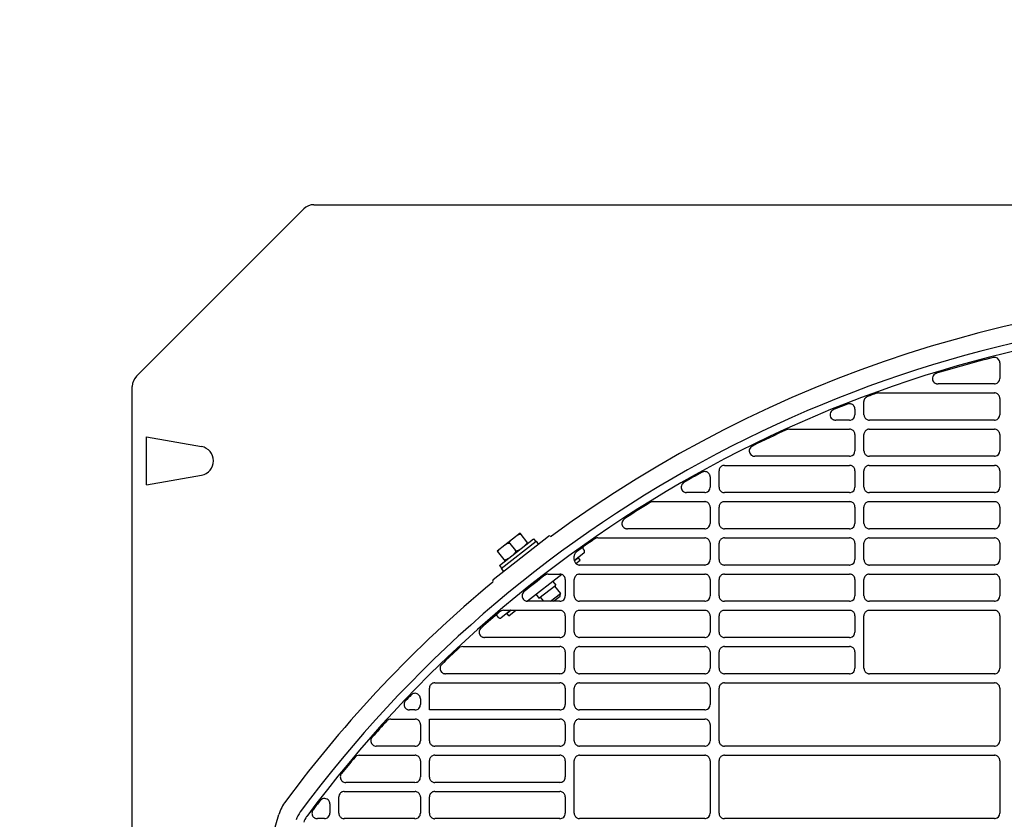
# Model space of a CAD drawing. Header units: millimetres. Extents: x -165365 to -33565, y 7406 to 103342.
# Tile 214 of 256: x -81829 to -81557, y 25581 to 25802. Entities that reach past the tile are written whole.
import ezdxf

# ---------------------------------------------------------------- set-up
doc = ezdxf.new("R2010")
doc.units = ezdxf.units.MM
doc.header["$MEASUREMENT"] = 0
doc.linetypes.add('ACAD_ISO03W100', pattern=[150, 60, -90])
doc.layers.add('DETAIL', color=5, linetype='Continuous')
doc.layers.add('ELEK CIENKIE', color=80, linetype='Continuous')

# ---------------------------------------------------------------- blocks, each defined once
blk = doc.blocks.new('A$C67C8A0BA')
at = {"layer": 'DETAIL', "color": 3, "linetype": 'Continuous'}
for p, q in [((47.33, 740.23), (1.17, 694.07)), ((50.16, 741.4), (612.6, 741.4)), ((239.56, 697.78), (239.56, 693.44)), ((0, 50.16), (0, 691.24)), ((238.07, 691.95), (222.51, 691.95)), ((206.02, 689.45), (238.08, 689.45)), ((239.56, 687.95), (239.56, 683.44)), ((202.04, 683.44), (202.04, 687.05)), ((199.57, 684.97), (199.57, 683.44)), ((198.07, 681.95), (194.24, 681.95)), ((238.07, 681.95), (203.54, 681.95)), ((3.97, 664.09), (3.97, 677.31)), ((3.97, 677.31), (19.12, 674.64)), ((181.44, 679.45), (198.08, 679.45)), ((199.57, 677.95), (199.57, 673.44)), ((202.04, 673.44), (202.04, 677.96)), ((203.53, 679.45), (238.08, 679.45)), ((239.56, 677.95), (239.56, 673.44)), ((198.07, 671.95), (171.89, 671.95)), ((238.07, 671.95), (203.54, 671.95)), ((163.53, 669.45), (198.08, 669.45)), ((203.53, 669.45), (238.08, 669.45)), ((3.97, 664.09), (19.12, 666.76)), ((159.57, 666.25), (159.57, 663.44)), ((162.04, 663.44), (162.04, 667.96)), ((199.57, 667.95), (199.57, 663.44)), ((202.04, 663.44), (202.04, 667.96)), ((239.56, 667.95), (239.56, 663.44)), ((158.07, 661.95), (153.08, 661.95)), ((198.07, 661.95), (163.54, 661.95)), ((238.07, 661.95), (203.54, 661.95)), ((143.84, 659.45), (158.08, 659.45)), ((163.53, 659.45), (198.08, 659.45)), ((203.53, 659.45), (238.07, 659.45)), ((159.57, 657.95), (159.57, 653.44)), ((162.04, 653.44), (162.04, 657.96)), ((199.57, 657.95), (199.57, 653.44)), ((202.04, 653.44), (202.04, 657.96)), ((239.56, 657.95), (239.56, 653.44)), ((99.67, 637.97), (114.97, 649.92)), ((107.08, 650.74), (100.78, 645.82)), ((109.24, 647.99), (107.08, 650.74)), ((158.07, 651.95), (136.72, 651.95)), ((198.07, 651.95), (163.54, 651.95)), ((238.07, 651.95), (203.54, 651.95)), ((101.36, 641.83), (110.81, 649.22)), ((101.89, 640.98), (111.51, 648.49)), ((104.24, 647.89), (105.78, 645.92)), ((110.81, 649.22), (111.43, 648.43)), ((111.51, 648.49), (112.12, 647.7)), ((128.55, 649.45), (158.08, 649.45)), ((159.57, 647.95), (159.57, 643.45)), ((162.04, 643.44), (162.04, 647.96)), ((163.53, 649.45), (198.08, 649.45)), ((199.57, 647.95), (199.57, 643.45)), ((202.04, 643.44), (202.04, 647.96)), ((203.53, 649.45), (238.07, 649.45)), ((239.56, 647.95), (239.56, 643.45)), ((100.78, 645.82), (102.93, 643.06)), ((122.04, 643.44), (122.04, 644.41)), ((124.72, 645.23), (122.07, 643.16)), ((124.51, 646.31), (124.8, 645.93)), ((101.36, 641.83), (101.97, 641.04)), ((123.18, 643.94), (122.09, 643.09)), ((122.48, 642.38), (123.67, 643.31)), ((123.67, 643.31), (123.18, 643.94)), ((158.07, 641.95), (123.54, 641.95)), ((198.07, 641.95), (163.54, 641.95)), ((238.07, 641.95), (203.54, 641.95)), ((101.89, 640.98), (102.51, 640.19)), ((118.6, 639.35), (109.14, 631.96)), ((114.87, 639.45), (118.08, 639.45)), ((123.53, 639.44), (158.08, 639.44)), ((163.53, 639.44), (198.08, 639.44)), ((203.53, 639.44), (238.07, 639.44)), ((112.3, 632.78), (116.95, 636.41)), ((116.15, 637.43), (116.95, 636.41)), ((119.57, 637.95), (119.57, 633.44)), ((122.04, 633.44), (122.04, 637.95)), ((159.57, 637.95), (159.57, 633.44)), ((162.04, 633.44), (162.04, 637.95)), ((199.57, 637.95), (199.57, 633.44)), ((202.04, 633.44), (202.04, 637.95)), ((239.56, 637.95), (239.56, 633.44)), ((111.5, 633.8), (112.3, 632.78)), ((115.51, 631.95), (118.21, 634.06)), ((116.59, 636.13), (118.21, 634.06)), ((118.13, 633.36), (118.21, 634.06)), ((118.07, 631.95), (109.15, 631.95)), ((112.65, 633.05), (113.52, 631.95)), ((116.32, 631.95), (118.13, 633.36)), ((158.07, 631.95), (123.54, 631.95)), ((198.07, 631.95), (163.54, 631.95)), ((238.07, 631.95), (203.54, 631.95)), ((104.52, 629.45), (101.86, 627.37)), ((102.51, 629.45), (118.08, 629.45)), ((104.63, 629.45), (103.48, 628.55)), ((103.97, 627.92), (103.48, 628.55)), ((103.97, 627.92), (105.92, 629.45)), ((123.53, 629.45), (158.08, 629.45)), ((163.53, 629.45), (198.08, 629.45)), ((203.53, 629.45), (238.07, 629.45)), ((101.16, 627.46), (100.87, 627.84)), ((119.57, 627.95), (119.57, 623.45)), ((122.04, 623.44), (122.04, 627.96)), ((159.57, 627.95), (159.57, 623.45)), ((162.04, 623.44), (162.04, 627.96)), ((199.57, 627.95), (199.57, 623.45)), ((202.04, 613.44), (202.04, 627.96)), ((239.56, 627.95), (239.56, 613.44)), ((118.07, 621.95), (97.3, 621.95)), ((158.07, 621.95), (123.54, 621.95)), ((198.07, 621.95), (163.54, 621.95)), ((91.24, 619.45), (118.08, 619.45)), ((119.57, 617.95), (119.57, 613.45)), ((122.04, 613.44), (122.04, 617.96)), ((123.53, 619.45), (158.08, 619.44)), ((159.57, 617.95), (159.57, 613.44)), ((162.04, 613.44), (162.04, 617.95)), ((163.53, 619.44), (198.08, 619.44)), ((199.57, 617.95), (199.57, 613.44)), ((118.07, 611.95), (86.47, 611.95)), ((158.07, 611.95), (123.54, 611.95)), ((198.07, 611.95), (163.54, 611.95)), ((238.07, 611.95), (203.54, 611.95)), ((83.53, 609.45), (118.08, 609.45)), ((123.53, 609.45), (158.08, 609.45)), ((163.53, 609.45), (238.07, 609.45)), ((82.04, 601.95), (82.04, 607.96)), ((119.57, 607.95), (119.57, 603.45)), ((122.04, 603.44), (122.04, 607.96)), ((159.57, 607.95), (159.57, 603.45)), ((162.04, 593.44), (162.04, 607.96)), ((239.56, 607.95), (239.56, 593.44)), ((79.57, 605.04), (79.57, 603.45)), ((78.07, 601.95), (76.54, 601.95)), ((118.07, 601.95), (82.04, 601.95)), ((158.07, 601.95), (123.54, 601.95)), ((71.42, 599.45), (78.08, 599.45)), ((82.04, 599.45), (118.08, 599.45)), ((82.04, 593.44), (82.04, 599.45)), ((123.53, 599.45), (158.08, 599.44)), ((79.57, 597.95), (79.57, 593.45)), ((119.57, 597.95), (119.57, 593.45)), ((122.04, 593.44), (122.04, 597.96)), ((159.57, 597.95), (159.57, 593.44)), ((78.07, 591.95), (67.39, 591.95)), ((118.07, 591.95), (83.54, 591.95)), ((158.07, 591.95), (123.54, 591.95)), ((238.07, 591.95), (163.54, 591.95)), ((62.66, 589.45), (78.08, 589.45)), ((79.57, 587.95), (79.57, 583.45)), ((82.04, 583.44), (82.04, 587.96)), ((83.53, 589.45), (118.08, 589.45)), ((119.57, 587.95), (119.57, 583.45)), ((122.04, 573.44), (122.04, 587.96)), ((123.53, 589.45), (158.08, 589.45)), ((159.57, 587.95), (159.57, 573.45)), ((162.04, 573.44), (162.04, 587.96)), ((163.53, 589.45), (238.07, 589.45)), ((239.56, 587.95), (239.56, 573.44)), ((78.07, 581.95), (58.93, 581.95)), ((118.07, 581.95), (83.54, 581.95)), ((58.53, 579.45), (78.08, 579.45)), ((83.53, 579.45), (118.08, 579.45)), ((57.04, 573.44), (57.04, 577.96)), ((79.57, 577.95), (79.57, 573.45)), ((82.04, 573.44), (82.04, 577.96)), ((119.57, 577.95), (119.57, 573.45)), ((54.57, 576.01), (54.57, 573.45)), ((53.07, 571.95), (51.12, 571.95)), ((78.07, 571.95), (58.54, 571.95)), ((118.07, 571.95), (83.54, 571.95)), ((158.07, 571.95), (123.54, 571.95)), ((238.07, 571.95), (163.54, 571.95))]:
    blk.add_line(p, q, dxfattribs=at)
for points in [[(221.59, 694.64), (221.37, 694.44), (221.19, 694.21), (221.05, 693.95), (220.97, 693.66), (220.95, 693.36), (221, 693.07), (221.1, 692.79), (221.26, 692.54), (221.47, 692.32), (221.71, 692.15)], [(202.62, 688.23), (202.55, 688.17), (202.48, 688.1), (202.41, 688.03), (202.35, 687.95), (202.29, 687.87), (202.24, 687.79), (202.19, 687.7)], [(239.56, 687.95), (239.55, 688.16), (239.51, 688.37), (239.43, 688.56), (239.33, 688.75), (239.21, 688.92), (239.06, 689.07), (238.89, 689.2), (238.71, 689.3), (238.51, 689.38), (238.31, 689.43)], [(199.39, 685.67), (199.29, 685.83), (199.17, 685.98), (199.03, 686.12), (198.87, 686.23), (198.7, 686.32), (198.52, 686.39), (198.33, 686.44), (198.14, 686.46), (197.95, 686.46), (197.76, 686.43)], [(193.45, 684.72), (193.2, 684.53), (192.99, 684.29), (192.83, 684.02), (192.74, 683.72), (192.71, 683.4), (192.75, 683.09), (192.85, 682.79), (193.02, 682.52), (193.25, 682.3), (193.51, 682.12)], [(202.04, 683.44), (202.06, 683.23), (202.1, 683.02), (202.17, 682.82), (202.27, 682.64), (202.4, 682.47), (202.55, 682.32), (202.72, 682.19), (202.9, 682.09), (203.1, 682.01), (203.3, 681.96)], [(199.57, 677.95), (199.55, 678.16), (199.51, 678.37), (199.43, 678.56), (199.33, 678.75), (199.21, 678.92), (199.06, 679.07), (198.9, 679.2), (198.71, 679.3), (198.51, 679.38), (198.31, 679.43)], [(203.3, 679.43), (203.09, 679.38), (202.89, 679.31), (202.71, 679.2), (202.54, 679.07), (202.4, 678.92), (202.27, 678.75), (202.17, 678.57), (202.1, 678.37), (202.05, 678.16), (202.04, 677.96)], [(239.56, 677.95), (239.55, 678.16), (239.51, 678.37), (239.43, 678.56), (239.33, 678.75), (239.21, 678.92), (239.06, 679.07), (238.89, 679.2), (238.71, 679.3), (238.51, 679.38), (238.31, 679.43)], [(171.01, 674.65), (170.78, 674.45), (170.6, 674.22), (170.47, 673.95), (170.39, 673.66), (170.37, 673.36), (170.42, 673.06), (170.52, 672.78), (170.69, 672.52), (170.9, 672.31), (171.14, 672.14)], [(202.04, 673.44), (202.06, 673.23), (202.1, 673.02), (202.17, 672.82), (202.27, 672.64), (202.4, 672.47), (202.55, 672.32), (202.72, 672.19), (202.9, 672.09), (203.1, 672.01), (203.3, 671.96)], [(163.3, 669.43), (163.09, 669.38), (162.89, 669.31), (162.71, 669.2), (162.54, 669.07), (162.4, 668.92), (162.27, 668.76), (162.17, 668.57), (162.1, 668.37), (162.06, 668.17), (162.04, 667.96)], [(199.57, 667.95), (199.55, 668.16), (199.51, 668.37), (199.43, 668.56), (199.33, 668.75), (199.21, 668.92), (199.06, 669.07), (198.9, 669.2), (198.71, 669.3), (198.51, 669.38), (198.31, 669.43)], [(203.3, 669.43), (203.09, 669.38), (202.89, 669.31), (202.71, 669.2), (202.54, 669.07), (202.4, 668.92), (202.27, 668.75), (202.17, 668.57), (202.1, 668.37), (202.05, 668.16), (202.04, 667.96)], [(239.56, 667.95), (239.55, 668.16), (239.51, 668.37), (239.43, 668.56), (239.33, 668.75), (239.21, 668.92), (239.06, 669.07), (238.89, 669.2), (238.71, 669.3), (238.51, 669.38), (238.31, 669.43)], [(159.4, 666.94), (159.29, 667.12), (159.15, 667.29), (158.99, 667.43), (158.81, 667.55), (158.62, 667.64), (158.41, 667.7), (158.2, 667.74), (157.99, 667.74), (157.77, 667.71), (157.57, 667.65)], [(152.13, 664.6), (151.91, 664.39), (151.74, 664.13), (151.63, 663.85), (151.57, 663.55), (151.58, 663.24), (151.65, 662.94), (151.78, 662.67), (151.97, 662.42), (152.2, 662.22), (152.47, 662.07)], [(162.04, 663.44), (162.06, 663.23), (162.1, 663.02), (162.17, 662.82), (162.27, 662.64), (162.4, 662.47), (162.55, 662.32), (162.72, 662.19), (162.9, 662.09), (163.1, 662.01), (163.3, 661.96)], [(202.04, 663.44), (202.06, 663.23), (202.1, 663.02), (202.17, 662.82), (202.27, 662.64), (202.4, 662.47), (202.55, 662.32), (202.72, 662.19), (202.9, 662.09), (203.1, 662.01), (203.3, 661.96)], [(153.02, 661.95), (153.03, 661.95), (153.04, 661.95), (153.05, 661.95), (153.06, 661.95), (153.06, 661.95), (153.07, 661.95), (153.08, 661.95)], [(159.57, 657.95), (159.55, 658.16), (159.51, 658.37), (159.43, 658.56), (159.34, 658.75), (159.21, 658.92), (159.06, 659.07), (158.9, 659.2), (158.71, 659.3), (158.51, 659.38), (158.31, 659.43)], [(163.3, 659.43), (163.09, 659.38), (162.89, 659.31), (162.71, 659.2), (162.54, 659.07), (162.4, 658.92), (162.27, 658.76), (162.17, 658.57), (162.1, 658.37), (162.06, 658.17), (162.04, 657.96)], [(199.57, 657.95), (199.55, 658.16), (199.51, 658.37), (199.43, 658.56), (199.33, 658.75), (199.21, 658.92), (199.06, 659.07), (198.9, 659.2), (198.71, 659.3), (198.51, 659.38), (198.31, 659.43)], [(203.3, 659.43), (203.09, 659.38), (202.89, 659.31), (202.71, 659.2), (202.54, 659.07), (202.4, 658.92), (202.27, 658.75), (202.17, 658.57), (202.1, 658.37), (202.05, 658.17), (202.04, 657.96)], [(239.56, 657.95), (239.55, 658.16), (239.51, 658.37), (239.43, 658.56), (239.33, 658.75), (239.21, 658.92), (239.06, 659.07), (238.89, 659.2), (238.71, 659.3), (238.51, 659.38), (238.31, 659.43)], [(135.71, 654.55), (135.52, 654.34), (135.37, 654.09), (135.26, 653.82), (135.21, 653.54), (135.22, 653.25), (135.28, 652.97), (135.4, 652.71), (135.56, 652.48), (135.77, 652.28), (136.01, 652.12)], [(162.04, 653.44), (162.06, 653.23), (162.1, 653.02), (162.17, 652.82), (162.27, 652.64), (162.4, 652.47), (162.55, 652.32), (162.72, 652.19), (162.9, 652.09), (163.1, 652.01), (163.3, 651.96)], [(202.04, 653.44), (202.06, 653.23), (202.1, 653.02), (202.17, 652.82), (202.27, 652.64), (202.4, 652.47), (202.55, 652.32), (202.72, 652.19), (202.9, 652.09), (203.1, 652.01), (203.3, 651.96)], [(106.18, 650.04), (106.27, 650.11), (106.36, 650.17), (106.45, 650.24), (106.55, 650.3), (106.65, 650.35), (106.75, 650.4), (106.86, 650.44), (106.97, 650.47), (107.08, 650.48), (107.2, 650.47), (107.3, 650.42), (107.39, 650.35)], [(103.02, 647.57), (103.11, 647.64), (103.21, 647.71), (103.3, 647.77), (103.4, 647.83), (103.5, 647.89), (103.6, 647.94), (103.71, 647.98), (103.82, 648), (103.93, 648.01), (104.04, 648), (104.15, 647.96), (104.24, 647.89)], [(104.24, 647.89), (104.19, 647.99), (104.17, 648.1), (104.19, 648.22), (104.23, 648.32), (104.28, 648.42), (104.34, 648.52), (104.42, 648.61), (104.49, 648.69), (104.57, 648.77), (104.66, 648.85), (104.75, 648.92), (104.84, 648.99)], [(108.93, 648.38), (108.98, 648.28), (108.99, 648.16), (108.98, 648.05), (108.94, 647.94), (108.89, 647.84), (108.82, 647.75), (108.75, 647.66), (108.67, 647.58), (108.59, 647.5), (108.51, 647.42), (108.42, 647.35), (108.33, 647.28)], [(159.57, 647.95), (159.55, 648.16), (159.51, 648.37), (159.43, 648.56), (159.34, 648.75), (159.21, 648.92), (159.06, 649.07), (158.9, 649.2), (158.71, 649.3), (158.51, 649.38), (158.31, 649.43)], [(163.3, 649.43), (163.09, 649.38), (162.89, 649.31), (162.71, 649.2), (162.54, 649.07), (162.4, 648.92), (162.27, 648.76), (162.17, 648.57), (162.1, 648.37), (162.06, 648.17), (162.04, 647.96)], [(199.57, 647.95), (199.55, 648.16), (199.51, 648.37), (199.43, 648.56), (199.33, 648.75), (199.21, 648.92), (199.06, 649.07), (198.89, 649.2), (198.71, 649.3), (198.51, 649.38), (198.31, 649.43)], [(203.3, 649.43), (203.09, 649.38), (202.89, 649.31), (202.71, 649.2), (202.54, 649.07), (202.4, 648.92), (202.27, 648.76), (202.17, 648.57), (202.1, 648.37), (202.05, 648.17), (202.04, 647.96)], [(239.56, 647.95), (239.55, 648.16), (239.51, 648.37), (239.43, 648.57), (239.33, 648.75), (239.21, 648.92), (239.06, 649.07), (238.89, 649.2), (238.71, 649.3), (238.51, 649.38), (238.31, 649.43)], [(101.09, 645.42), (101.03, 645.53), (101.02, 645.64), (101.04, 645.75), (101.08, 645.86), (101.13, 645.96), (101.19, 646.06), (101.26, 646.14), (101.34, 646.23), (101.42, 646.31), (101.51, 646.38), (101.59, 646.46), (101.68, 646.53)], [(105.78, 645.92), (105.83, 645.82), (105.84, 645.7), (105.83, 645.59), (105.79, 645.48), (105.73, 645.38), (105.67, 645.29), (105.6, 645.2), (105.52, 645.11), (105.44, 645.04), (105.35, 644.96), (105.27, 644.89), (105.18, 644.82)], [(106.99, 646.23), (106.9, 646.16), (106.81, 646.09), (106.71, 646.03), (106.62, 645.97), (106.52, 645.92), (106.41, 645.87), (106.31, 645.83), (106.2, 645.8), (106.08, 645.79), (105.97, 645.8), (105.86, 645.84), (105.78, 645.92)], [(103.84, 643.77), (103.75, 643.7), (103.66, 643.63), (103.56, 643.57), (103.47, 643.51), (103.37, 643.45), (103.26, 643.41), (103.16, 643.37), (103.05, 643.34), (102.93, 643.33), (102.82, 643.34), (102.71, 643.38), (102.62, 643.45)], [(122.04, 643.44), (122.06, 643.23), (122.1, 643.02), (122.17, 642.82), (122.27, 642.64), (122.4, 642.47), (122.55, 642.32), (122.72, 642.19), (122.9, 642.09), (123.1, 642.01), (123.3, 641.97)], [(162.04, 643.44), (162.06, 643.23), (162.1, 643.02), (162.17, 642.82), (162.27, 642.64), (162.4, 642.47), (162.55, 642.32), (162.72, 642.19), (162.9, 642.09), (163.1, 642.01), (163.3, 641.97)], [(202.04, 643.44), (202.06, 643.23), (202.1, 643.02), (202.17, 642.83), (202.27, 642.64), (202.4, 642.47), (202.55, 642.32), (202.72, 642.19), (202.9, 642.09), (203.1, 642.01), (203.3, 641.97)], [(119.57, 637.95), (119.55, 638.16), (119.51, 638.36), (119.44, 638.56), (119.34, 638.75), (119.21, 638.92), (119.06, 639.07), (118.9, 639.2), (118.71, 639.3), (118.51, 639.38), (118.31, 639.43)], [(123.3, 639.43), (123.09, 639.38), (122.9, 639.3), (122.71, 639.2), (122.54, 639.07), (122.4, 638.92), (122.27, 638.75), (122.17, 638.57), (122.1, 638.37), (122.06, 638.16), (122.04, 637.95)], [(159.57, 637.95), (159.55, 638.16), (159.51, 638.36), (159.43, 638.56), (159.34, 638.75), (159.21, 638.92), (159.06, 639.07), (158.9, 639.2), (158.71, 639.3), (158.51, 639.38), (158.31, 639.43)], [(163.3, 639.43), (163.09, 639.38), (162.9, 639.3), (162.71, 639.2), (162.54, 639.07), (162.4, 638.92), (162.27, 638.75), (162.17, 638.57), (162.1, 638.37), (162.06, 638.16), (162.04, 637.95)], [(199.57, 637.95), (199.55, 638.16), (199.51, 638.36), (199.43, 638.56), (199.33, 638.75), (199.21, 638.92), (199.06, 639.07), (198.89, 639.2), (198.71, 639.3), (198.51, 639.38), (198.31, 639.43)], [(203.3, 639.43), (203.09, 639.38), (202.89, 639.3), (202.71, 639.2), (202.54, 639.07), (202.4, 638.92), (202.27, 638.75), (202.17, 638.57), (202.1, 638.37), (202.05, 638.16), (202.04, 637.95)], [(239.56, 637.95), (239.55, 638.16), (239.51, 638.36), (239.43, 638.56), (239.33, 638.75), (239.21, 638.92), (239.06, 639.07), (238.89, 639.2), (238.71, 639.3), (238.51, 639.38), (238.31, 639.42)], [(108.03, 634.44), (107.87, 634.22), (107.75, 633.98), (107.67, 633.72), (107.64, 633.45), (107.66, 633.18), (107.73, 632.92), (107.85, 632.68), (108.01, 632.46), (108.21, 632.27), (108.43, 632.12)], [(122.04, 633.44), (122.06, 633.23), (122.1, 633.02), (122.17, 632.82), (122.27, 632.64), (122.4, 632.47), (122.55, 632.32), (122.72, 632.19), (122.9, 632.09), (123.1, 632.01), (123.3, 631.96)], [(162.04, 633.44), (162.06, 633.23), (162.1, 633.02), (162.17, 632.82), (162.27, 632.64), (162.4, 632.47), (162.55, 632.32), (162.72, 632.19), (162.9, 632.09), (163.1, 632.01), (163.3, 631.96)], [(202.04, 633.44), (202.06, 633.23), (202.1, 633.02), (202.17, 632.82), (202.27, 632.64), (202.4, 632.47), (202.55, 632.32), (202.72, 632.19), (202.9, 632.09), (203.1, 632.01), (203.3, 631.96)], [(119.57, 627.95), (119.55, 628.16), (119.51, 628.37), (119.44, 628.56), (119.34, 628.75), (119.21, 628.92), (119.06, 629.07), (118.9, 629.2), (118.71, 629.3), (118.51, 629.38), (118.31, 629.43)], [(123.3, 629.43), (123.09, 629.38), (122.9, 629.31), (122.71, 629.2), (122.54, 629.08), (122.4, 628.93), (122.27, 628.76), (122.17, 628.57), (122.1, 628.37), (122.06, 628.17), (122.04, 627.96)], [(159.57, 627.95), (159.55, 628.16), (159.51, 628.37), (159.43, 628.56), (159.34, 628.75), (159.21, 628.92), (159.06, 629.07), (158.9, 629.2), (158.71, 629.3), (158.51, 629.38), (158.31, 629.43)], [(163.3, 629.43), (163.09, 629.38), (162.9, 629.31), (162.71, 629.2), (162.54, 629.08), (162.4, 628.93), (162.27, 628.76), (162.17, 628.57), (162.1, 628.37), (162.06, 628.17), (162.04, 627.96)], [(199.57, 627.95), (199.55, 628.16), (199.51, 628.37), (199.43, 628.56), (199.33, 628.75), (199.21, 628.92), (199.06, 629.07), (198.89, 629.2), (198.71, 629.3), (198.51, 629.38), (198.31, 629.43)], [(203.3, 629.43), (203.09, 629.38), (202.89, 629.31), (202.71, 629.2), (202.54, 629.07), (202.4, 628.92), (202.27, 628.76), (202.17, 628.57), (202.1, 628.37), (202.05, 628.17), (202.04, 627.96)], [(239.56, 627.95), (239.55, 628.16), (239.51, 628.37), (239.43, 628.57), (239.33, 628.75), (239.21, 628.92), (239.06, 629.07), (238.89, 629.2), (238.71, 629.3), (238.51, 629.38), (238.31, 629.43)], [(96.14, 624.39), (95.99, 624.17), (95.88, 623.93), (95.82, 623.68), (95.8, 623.41), (95.83, 623.15), (95.9, 622.89), (96.02, 622.66), (96.18, 622.45), (96.37, 622.27), (96.59, 622.12)], [(122.04, 623.44), (122.06, 623.23), (122.1, 623.02), (122.17, 622.82), (122.27, 622.64), (122.4, 622.47), (122.55, 622.32), (122.72, 622.19), (122.9, 622.09), (123.1, 622.01), (123.3, 621.97)], [(162.04, 623.44), (162.06, 623.23), (162.1, 623.02), (162.17, 622.82), (162.27, 622.64), (162.4, 622.47), (162.55, 622.32), (162.72, 622.19), (162.9, 622.09), (163.1, 622.01), (163.3, 621.97)], [(119.57, 617.95), (119.55, 618.16), (119.51, 618.36), (119.44, 618.56), (119.34, 618.75), (119.21, 618.92), (119.06, 619.07), (118.9, 619.2), (118.71, 619.3), (118.51, 619.38), (118.31, 619.43)], [(123.3, 619.43), (123.09, 619.38), (122.9, 619.3), (122.71, 619.2), (122.54, 619.07), (122.4, 618.92), (122.27, 618.75), (122.17, 618.57), (122.1, 618.37), (122.06, 618.16), (122.04, 617.96)], [(159.57, 617.95), (159.55, 618.16), (159.51, 618.36), (159.43, 618.56), (159.34, 618.75), (159.21, 618.92), (159.06, 619.07), (158.9, 619.2), (158.71, 619.3), (158.51, 619.38), (158.31, 619.43)], [(163.3, 619.43), (163.09, 619.38), (162.9, 619.3), (162.71, 619.2), (162.54, 619.07), (162.4, 618.92), (162.27, 618.75), (162.17, 618.57), (162.1, 618.37), (162.06, 618.16), (162.04, 617.95)], [(199.57, 617.95), (199.55, 618.16), (199.51, 618.36), (199.43, 618.56), (199.33, 618.75), (199.21, 618.92), (199.06, 619.07), (198.89, 619.2), (198.71, 619.3), (198.51, 619.38), (198.31, 619.43)], [(85.28, 614.34), (85.14, 614.12), (85.04, 613.88), (84.99, 613.63), (84.98, 613.37), (85.01, 613.11), (85.09, 612.86), (85.21, 612.63), (85.37, 612.42), (85.57, 612.25), (85.79, 612.11)], [(122.04, 613.44), (122.06, 613.23), (122.1, 613.02), (122.17, 612.82), (122.27, 612.64), (122.4, 612.47), (122.55, 612.32), (122.72, 612.19), (122.9, 612.09), (123.1, 612.01), (123.3, 611.96)], [(162.04, 613.44), (162.06, 613.23), (162.1, 613.02), (162.17, 612.82), (162.27, 612.64), (162.4, 612.47), (162.55, 612.32), (162.72, 612.19), (162.9, 612.09), (163.1, 612.01), (163.3, 611.96)], [(202.04, 613.44), (202.06, 613.23), (202.1, 613.02), (202.17, 612.82), (202.27, 612.64), (202.4, 612.47), (202.55, 612.32), (202.72, 612.19), (202.9, 612.09), (203.1, 612.01), (203.3, 611.96)], [(83.3, 609.43), (83.09, 609.38), (82.9, 609.31), (82.71, 609.2), (82.54, 609.08), (82.4, 608.93), (82.27, 608.76), (82.17, 608.57), (82.1, 608.37), (82.06, 608.17), (82.04, 607.96)], [(119.57, 607.95), (119.55, 608.16), (119.51, 608.37), (119.44, 608.56), (119.34, 608.75), (119.21, 608.92), (119.06, 609.07), (118.9, 609.2), (118.71, 609.3), (118.51, 609.38), (118.31, 609.43)], [(123.3, 609.43), (123.09, 609.38), (122.9, 609.31), (122.71, 609.2), (122.54, 609.08), (122.4, 608.93), (122.27, 608.76), (122.17, 608.57), (122.1, 608.37), (122.06, 608.17), (122.04, 607.96)], [(159.57, 607.95), (159.55, 608.16), (159.51, 608.37), (159.43, 608.56), (159.34, 608.75), (159.21, 608.92), (159.06, 609.07), (158.9, 609.2), (158.71, 609.3), (158.51, 609.38), (158.31, 609.43)], [(163.3, 609.43), (163.09, 609.38), (162.9, 609.31), (162.71, 609.2), (162.54, 609.08), (162.4, 608.93), (162.27, 608.76), (162.17, 608.57), (162.1, 608.37), (162.06, 608.17), (162.04, 607.96)], [(239.56, 607.95), (239.55, 608.16), (239.51, 608.37), (239.43, 608.57), (239.33, 608.75), (239.21, 608.92), (239.06, 609.07), (238.89, 609.2), (238.71, 609.3), (238.51, 609.38), (238.31, 609.43)], [(79.38, 605.77), (79.24, 605.98), (79.06, 606.17), (78.86, 606.32), (78.63, 606.43), (78.39, 606.51), (78.14, 606.54), (77.88, 606.53), (77.64, 606.47), (77.4, 606.38), (77.19, 606.25)], [(75.3, 604.28), (75.18, 604.07), (75.09, 603.83), (75.05, 603.59), (75.04, 603.34), (75.08, 603.09), (75.16, 602.86), (75.27, 602.64), (75.42, 602.44), (75.61, 602.27), (75.81, 602.13)], [(79.57, 605.04), (79.57, 605.11), (79.56, 605.18), (79.55, 605.26), (79.54, 605.33), (79.52, 605.4), (79.5, 605.47), (79.48, 605.54)], [(122.04, 603.44), (122.06, 603.23), (122.1, 603.02), (122.17, 602.82), (122.27, 602.64), (122.4, 602.47), (122.55, 602.32), (122.72, 602.19), (122.9, 602.09), (123.1, 602.01), (123.3, 601.97)], [(79.57, 597.95), (79.55, 598.16), (79.51, 598.36), (79.44, 598.56), (79.34, 598.75), (79.21, 598.92), (79.06, 599.07), (78.9, 599.2), (78.71, 599.3), (78.51, 599.38), (78.31, 599.43)], [(119.57, 597.95), (119.55, 598.16), (119.51, 598.36), (119.44, 598.56), (119.34, 598.75), (119.21, 598.92), (119.06, 599.07), (118.9, 599.2), (118.71, 599.3), (118.51, 599.38), (118.31, 599.43)], [(123.3, 599.43), (123.09, 599.38), (122.9, 599.3), (122.71, 599.2), (122.54, 599.07), (122.4, 598.92), (122.27, 598.75), (122.17, 598.57), (122.1, 598.37), (122.06, 598.16), (122.04, 597.96)], [(159.57, 597.95), (159.55, 598.16), (159.51, 598.36), (159.43, 598.56), (159.34, 598.75), (159.21, 598.92), (159.06, 599.07), (158.9, 599.2), (158.71, 599.3), (158.51, 599.38), (158.31, 599.43)], [(66, 594.01), (65.92, 593.76), (65.89, 593.49), (65.9, 593.22), (65.97, 592.96), (66.07, 592.71), (66.23, 592.49), (66.41, 592.3), (66.64, 592.15), (66.88, 592.03), (67.14, 591.97)], [(82.04, 593.44), (82.06, 593.23), (82.1, 593.02), (82.17, 592.82), (82.27, 592.64), (82.4, 592.47), (82.55, 592.32), (82.72, 592.19), (82.9, 592.09), (83.1, 592.01), (83.3, 591.96)], [(122.04, 593.44), (122.06, 593.23), (122.1, 593.02), (122.17, 592.82), (122.27, 592.64), (122.4, 592.47), (122.55, 592.32), (122.72, 592.19), (122.9, 592.09), (123.1, 592.01), (123.3, 591.96)], [(162.04, 593.44), (162.06, 593.23), (162.1, 593.02), (162.17, 592.82), (162.27, 592.64), (162.4, 592.47), (162.55, 592.32), (162.72, 592.19), (162.9, 592.09), (163.1, 592.01), (163.3, 591.96)], [(79.57, 587.95), (79.55, 588.16), (79.51, 588.37), (79.44, 588.56), (79.34, 588.75), (79.21, 588.92), (79.06, 589.07), (78.9, 589.2), (78.71, 589.3), (78.51, 589.38), (78.31, 589.43)], [(83.3, 589.43), (83.09, 589.38), (82.9, 589.31), (82.71, 589.2), (82.54, 589.08), (82.4, 588.93), (82.27, 588.76), (82.17, 588.57), (82.1, 588.37), (82.06, 588.17), (82.04, 587.96)], [(119.57, 587.95), (119.55, 588.16), (119.51, 588.37), (119.44, 588.56), (119.34, 588.75), (119.21, 588.92), (119.06, 589.07), (118.9, 589.2), (118.71, 589.3), (118.51, 589.38), (118.31, 589.43)], [(123.3, 589.43), (123.09, 589.38), (122.9, 589.31), (122.71, 589.2), (122.54, 589.08), (122.4, 588.93), (122.27, 588.76), (122.17, 588.57), (122.1, 588.37), (122.06, 588.17), (122.04, 587.96)], [(159.57, 587.95), (159.55, 588.16), (159.51, 588.37), (159.43, 588.56), (159.34, 588.75), (159.21, 588.92), (159.06, 589.07), (158.9, 589.2), (158.71, 589.3), (158.51, 589.38), (158.31, 589.43)], [(163.3, 589.43), (163.09, 589.38), (162.9, 589.31), (162.71, 589.2), (162.54, 589.08), (162.4, 588.93), (162.27, 588.76), (162.17, 588.57), (162.1, 588.37), (162.06, 588.17), (162.04, 587.96)], [(239.56, 587.95), (239.55, 588.16), (239.51, 588.37), (239.43, 588.57), (239.33, 588.75), (239.21, 588.92), (239.06, 589.07), (238.89, 589.2), (238.71, 589.31), (238.51, 589.38), (238.31, 589.43)], [(57.53, 583.97), (57.46, 583.72), (57.44, 583.45), (57.46, 583.19), (57.52, 582.93), (57.64, 582.69), (57.79, 582.48), (57.98, 582.29), (58.2, 582.14), (58.44, 582.03), (58.69, 581.97)], [(82.04, 583.44), (82.06, 583.23), (82.1, 583.02), (82.17, 582.82), (82.27, 582.64), (82.4, 582.47), (82.55, 582.32), (82.72, 582.19), (82.9, 582.09), (83.1, 582.01), (83.3, 581.97)], [(58.3, 579.43), (58.09, 579.38), (57.9, 579.31), (57.71, 579.2), (57.54, 579.08), (57.4, 578.93), (57.27, 578.76), (57.17, 578.57), (57.1, 578.37), (57.06, 578.17), (57.04, 577.96)], [(79.57, 577.95), (79.55, 578.16), (79.51, 578.36), (79.44, 578.56), (79.34, 578.75), (79.21, 578.92), (79.06, 579.07), (78.9, 579.2), (78.71, 579.3), (78.51, 579.38), (78.31, 579.43)], [(83.3, 579.43), (83.09, 579.38), (82.9, 579.31), (82.71, 579.2), (82.54, 579.08), (82.4, 578.93), (82.27, 578.76), (82.17, 578.57), (82.1, 578.37), (82.06, 578.17), (82.04, 577.96)], [(119.57, 577.95), (119.55, 578.16), (119.51, 578.36), (119.44, 578.56), (119.34, 578.75), (119.21, 578.92), (119.06, 579.07), (118.9, 579.2), (118.71, 579.3), (118.51, 579.38), (118.31, 579.43)], [(54.57, 576.01), (54.53, 576.33), (54.43, 576.64), (54.27, 576.92), (54.05, 577.16), (53.79, 577.34), (53.49, 577.46), (53.17, 577.52), (52.85, 577.5), (52.53, 577.42), (52.25, 577.27)], [(49.8, 574.14), (49.7, 573.93), (49.64, 573.7), (49.62, 573.46), (49.63, 573.22), (49.69, 572.99), (49.78, 572.77), (49.9, 572.57), (50.05, 572.39), (50.23, 572.24), (50.43, 572.11)], [(28.22, 498.52), (28.65, 506.09), (29.22, 513.65), (29.96, 521.19), (30.87, 528.72), (31.97, 536.22), (33.25, 543.69), (34.73, 551.12), (36.43, 558.51), (38.35, 565.84), (40.5, 573.1)], [(57.04, 573.44), (57.06, 573.23), (57.1, 573.02), (57.17, 572.82), (57.27, 572.64), (57.4, 572.47), (57.55, 572.32), (57.72, 572.19), (57.9, 572.09), (58.1, 572.01), (58.3, 571.97)], [(82.04, 573.44), (82.06, 573.23), (82.1, 573.02), (82.17, 572.82), (82.27, 572.64), (82.4, 572.47), (82.55, 572.32), (82.72, 572.19), (82.9, 572.09), (83.1, 572.01), (83.3, 571.97)], [(122.04, 573.44), (122.06, 573.23), (122.1, 573.02), (122.17, 572.82), (122.27, 572.64), (122.4, 572.47), (122.55, 572.32), (122.72, 572.19), (122.9, 572.09), (123.1, 572.01), (123.3, 571.97)], [(162.04, 573.44), (162.06, 573.23), (162.1, 573.02), (162.17, 572.82), (162.27, 572.64), (162.4, 572.47), (162.55, 572.32), (162.72, 572.19), (162.9, 572.09), (163.1, 572.01), (163.3, 571.97)]]:
    blk.add_lwpolyline(points, dxfattribs=at)
for points in [[(124.72, 645.23, 0.080604), (124.82, 645.35, 0.116442), (124.9, 645.56, 0.116442), (124.88, 645.79, 0.080614), (124.8, 645.93, 0.000008)], [(101.16, 627.46, 0.080604), (101.28, 627.35, 0.116442), (101.49, 627.27, 0.116442), (101.72, 627.3, 0.080614), (101.86, 627.37, 0.000008)]]:
    blk.add_lwpolyline(points, format="xyb", dxfattribs=at)
for centre, radius, start, end in [((50.16, 737.4), 4, 90.0004, 134.9999), ((320.8, 370.7), 346.4, 53.7024, 126.2976), ((320.8, 370.7), 341.4, 93.7169, 143.4916), ((320.8, 370.7), 339.2, 93.2993, 143.4916), ((320.77, 370.67), 338.89, 104.1895, 106.9323), ((238.07, 697.76), 1.51, 94.8122, 104.187), ((238.07, 697.78), 1.49, 19.0413, 94.8816), ((238.06, 697.78), 1.51, 0.0568, 18.9614), ((4, 691.24), 4, 135.0001, 179.9993), ((222.55, 693.31), 1.64, 116.2016, 125.5469), ((222.56, 693.28), 1.66, 106.9315, 116.1929), ((238.07, 693.44), 1.5, 278.9087, 359.9914), ((222.48, 693.52), 1.57, 240.6076, 241.7494), ((222.49, 693.55), 1.6, 241.7775, 251.1148), ((222.5, 693.58), 1.64, 251.1256, 260.4695), ((222.51, 693.61), 1.66, 260.4783, 270.0002), ((238.07, 693.45), 1.5, 270.0028, 278.9522), ((203.55, 687.03), 1.51, 110.3346, 127.6787), ((320.76, 370.72), 338.85, 109.8889, 110.3329), ((206.02, 687.88), 1.57, 103.2755, 109.8883), ((206.02, 687.88), 1.56, 96.6474, 103.2748), ((206.02, 687.9), 1.55, 90.008, 96.6433), ((238.08, 687.95), 1.49, 81.0394, 89.9984), ((320.76, 370.72), 338.85, 111.3273, 112.0273), ((198.07, 684.95), 1.51, 102.0878, 111.3249), ((198.07, 684.97), 1.5, 18.5842, 27.8332), ((198.05, 684.97), 1.51, 0.051, 18.5087), ((203.54, 687.05), 1.5, 162.6154, 179.9488), ((203.53, 687.04), 1.49, 153.8642, 162.5592), ((194.28, 683.35), 1.6, 112.0289, 120.968), ((198.07, 683.44), 1.5, 278.9246, 359.9989), ((238.07, 683.44), 1.5, 278.911, 359.9946), ((194.22, 683.49), 1.54, 242.4511, 242.9041), ((194.23, 683.5), 1.56, 242.9214, 251.5871), ((194.24, 683.53), 1.58, 251.5993, 260.741), ((194.24, 683.54), 1.6, 260.7515, 269.998), ((198.07, 683.45), 1.5, 270.0028, 278.9554), ((203.54, 683.46), 1.51, 261.0734, 269.9973), ((238.07, 683.45), 1.5, 270.0028, 278.9525), ((320.77, 370.7), 338.87, 114.3961, 116.1864), ((181.44, 677.9), 1.55, 106.0622, 114.3949), ((181.44, 677.91), 1.54, 90.0575, 106.0371), ((198.08, 677.95), 1.49, 81.0367, 89.9984), ((203.53, 677.94), 1.5, 90.0016, 98.9376), ((238.08, 677.95), 1.49, 81.0393, 89.9984), ((18.43, 670.7), 4, 280, 80), ((171.92, 673.38), 1.56, 123.3579, 125.6956), ((171.92, 673.37), 1.57, 116.1899, 123.3553), ((171.88, 673.48), 1.53, 241.2046, 245.1295), ((171.89, 673.5), 1.55, 245.1829, 260.4557), ((171.89, 673.52), 1.57, 260.4816, 269.9968), ((198.07, 673.45), 1.5, 270.0028, 278.9548), ((198.07, 673.44), 1.5, 278.926, 0.0021), ((203.54, 673.46), 1.51, 261.074, 269.9973), ((238.07, 673.45), 1.5, 270.0028, 278.9528), ((238.07, 673.44), 1.5, 278.9133, 359.9978), ((163.53, 667.94), 1.5, 90.0016, 98.9352), ((198.08, 667.95), 1.49, 81.0375, 89.9983), ((203.53, 667.94), 1.5, 90.0016, 98.9366), ((238.08, 667.95), 1.49, 81.0393, 89.9983), ((320.76, 370.71), 338.85, 118.8334, 119.8052), ((158.08, 666.23), 1.51, 109.7334, 118.8309), ((158.07, 666.25), 1.5, 18.3025, 27.4074), ((158.05, 666.25), 1.51, 0.0473, 18.2294), ((153.11, 663.39), 1.56, 119.8089, 128.9798), ((158.07, 663.44), 1.5, 278.9428, 0.0097), ((198.07, 663.44), 1.5, 278.9291, 0.0053), ((238.07, 663.44), 1.5, 278.9156, 0.0009), ((153.07, 663.47), 1.53, 246.6017, 249.5132), ((153.08, 663.48), 1.54, 249.5281, 258.803), ((153.08, 663.49), 1.55, 258.8061, 262.4547), ((153.08, 663.5), 1.55, 262.4535, 267.9868), ((158.07, 663.45), 1.5, 270.0027, 278.9589), ((163.54, 663.46), 1.52, 261.0744, 269.9974), ((198.07, 663.45), 1.5, 270.0027, 278.9559), ((203.54, 663.46), 1.51, 261.0728, 269.9974), ((238.07, 663.45), 1.5, 270.0027, 278.9531), ((320.77, 370.71), 338.86, 121.6328, 123.0623), ((143.85, 657.92), 1.53, 113.7446, 121.6316), ((143.85, 657.92), 1.52, 105.8459, 113.7394), ((143.84, 657.93), 1.52, 90.0517, 105.8151), ((158.08, 657.96), 1.49, 81.0339, 89.9983), ((163.53, 657.94), 1.5, 90.0016, 98.9362), ((198.08, 657.95), 1.49, 81.0366, 89.9983), ((203.53, 657.94), 1.5, 90.0017, 98.9376), ((238.07, 657.95), 1.49, 81.0392, 89.9983), ((136.74, 653.4), 1.54, 128.3181, 132.1761), ((136.75, 653.4), 1.55, 123.065, 128.3198), ((158.07, 653.44), 1.5, 278.9451, 0.0129), ((198.07, 653.44), 1.5, 278.9306, 0.0084), ((238.07, 653.44), 1.5, 278.9179, 0.0041), ((115.15, 649.69), 0.3, 46.7585, 127.9966), ((115.56, 650.12), 0.3, 226.7592, 306.2937), ((136.71, 653.47), 1.52, 242.3942, 251.5937), ((136.72, 653.48), 1.53, 251.6071, 260.8196), ((136.72, 653.49), 1.55, 260.8322, 269.996), ((158.07, 653.45), 1.5, 270.0027, 278.9591), ((163.54, 653.46), 1.52, 261.0741, 269.9974), ((198.07, 653.45), 1.5, 270.0027, 278.9553), ((203.54, 653.46), 1.51, 261.0734, 269.9974), ((238.07, 653.45), 1.5, 270.0027, 278.9533), ((320.76, 370.71), 338.85, 124.7362, 125.7758), ((128.56, 647.92), 1.52, 116.0763, 124.7348), ((128.55, 647.93), 1.52, 107.4019, 116.0685), ((128.55, 647.94), 1.51, 90.0553, 107.3931), ((158.08, 647.95), 1.49, 81.0339, 89.9983), ((163.53, 647.94), 1.5, 90.0016, 98.9362), ((198.08, 647.95), 1.49, 81.0375, 89.9983), ((203.53, 647.94), 1.5, 90.0017, 98.9366), ((238.07, 647.95), 1.49, 81.0392, 89.9983), ((123.54, 644.41), 1.5, 147.3486, 179.9361), ((123.55, 644.4), 1.51, 125.7782, 147.3267), ((124.9, 646.61), 0.5, 132.2323, 218.0011), ((123.54, 643.46), 1.52, 261.0763, 269.9985), ((158.07, 643.45), 1.5, 270.0038, 278.9603), ((158.07, 643.45), 1.5, 278.9483, 0.016), ((163.54, 643.46), 1.51, 261.0748, 269.9985), ((198.07, 643.45), 1.5, 270.0038, 278.9574), ((198.07, 643.45), 1.5, 278.9347, 0.0116), ((203.54, 643.46), 1.51, 261.0732, 269.9985), ((238.07, 643.45), 1.5, 270.0038, 278.9545), ((238.07, 643.45), 1.5, 278.9211, 0.0073), ((320.77, 370.71), 338.85, 127.6143, 128.8499), ((114.88, 637.93), 1.52, 120.1127, 127.613), ((114.88, 637.93), 1.52, 112.5969, 120.1086), ((114.87, 637.93), 1.51, 105.0818, 112.5892), ((114.87, 637.94), 1.51, 90.0407, 105.052), ((118.08, 637.95), 1.49, 81.03, 89.9972), ((123.53, 637.94), 1.5, 90.0006, 98.9339), ((158.08, 637.95), 1.49, 81.0329, 89.9972), ((163.53, 637.94), 1.5, 90.0006, 98.9352), ((198.08, 637.95), 1.49, 81.0356, 89.9972), ((203.53, 637.94), 1.5, 90.0006, 98.9366), ((238.07, 637.95), 1.49, 81.0382, 89.9972), ((320.8, 370.7), 346.4, 129.7024, 143.4916), ((99.33, 637.44), 0.3, 309.7063, 29.2408), ((99.85, 637.73), 0.3, 128.0034, 209.2415), ((109.17, 633.41), 1.53, 128.8521, 138.1258), ((109.14, 633.46), 1.51, 241.9126, 251.2433), ((109.14, 633.47), 1.52, 251.2576, 260.6274), ((109.15, 633.47), 1.53, 260.6341, 264.9782), ((109.15, 633.48), 1.53, 264.9759, 269.9972), ((118.07, 633.44), 1.5, 270.0027, 0.0235), ((123.54, 633.46), 1.52, 261.076, 269.9974), ((158.07, 633.45), 1.5, 270.0027, 278.9596), ((158.07, 633.44), 1.5, 278.9496, 0.0192), ((163.54, 633.46), 1.51, 261.0736, 269.9974), ((198.07, 633.45), 1.5, 270.0027, 278.9558), ((198.07, 633.44), 1.5, 278.9351, 0.0147), ((203.54, 633.46), 1.51, 261.0728, 269.9974), ((238.07, 633.45), 1.5, 270.0027, 278.9538), ((238.07, 633.44), 1.5, 278.9224, 0.0104), ((320.77, 370.71), 338.85, 130.3149, 131.4829), ((102.51, 627.93), 1.52, 122.2772, 130.3137), ((102.51, 627.93), 1.51, 114.2204, 122.2714), ((102.51, 627.94), 1.51, 90.0494, 114.2125), ((118.08, 627.96), 1.49, 81.0319, 89.9983), ((123.53, 627.94), 1.51, 90.0017, 98.9339), ((158.08, 627.95), 1.49, 81.0338, 89.9983), ((163.53, 627.94), 1.5, 90.0017, 98.9362), ((198.08, 627.95), 1.49, 81.0374, 89.9983), ((203.53, 627.94), 1.5, 90.0017, 98.9366), ((238.07, 627.95), 1.49, 81.0391, 89.9983), ((100.47, 627.53), 0.5, 37.9989, 123.6796), ((97.32, 623.42), 1.53, 131.4849, 140.5776), ((118.07, 623.45), 1.5, 270.0037, 0.0267), ((158.07, 623.45), 1.5, 278.9529, 0.0224), ((198.07, 623.45), 1.5, 278.9392, 0.0179), ((97.3, 623.46), 1.51, 242.2193, 251.3614), ((97.3, 623.47), 1.52, 251.3751, 260.5573), ((97.3, 623.47), 1.53, 260.5645, 269.9983), ((123.54, 623.46), 1.52, 261.0758, 269.9985), ((158.07, 623.45), 1.5, 270.0037, 278.9608), ((163.54, 623.46), 1.51, 261.0743, 269.9985), ((198.07, 623.45), 1.5, 270.0037, 278.9579), ((320.77, 370.71), 338.85, 132.8738, 133.9862), ((91.25, 617.93), 1.52, 124.3281, 132.8723), ((91.24, 617.93), 1.51, 115.7587, 124.3207), ((91.24, 617.94), 1.5, 90.0535, 115.7501), ((118.08, 617.95), 1.49, 81.03, 89.9972), ((123.53, 617.94), 1.51, 90.0006, 98.9338), ((158.08, 617.95), 1.49, 81.0328, 89.9972), ((163.53, 617.94), 1.5, 90.0006, 98.9351), ((198.08, 617.95), 1.49, 81.0355, 89.9972), ((86.5, 613.42), 1.53, 133.9879, 142.9404), ((86.47, 613.45), 1.51, 242.9162, 251.9184), ((86.47, 613.46), 1.52, 251.9314, 260.9717), ((86.47, 613.47), 1.52, 260.9792, 269.9981), ((118.07, 613.44), 1.5, 270.0026, 0.0298), ((123.54, 613.46), 1.52, 261.0754, 269.9975), ((158.07, 613.45), 1.5, 270.0026, 278.9601), ((158.07, 613.44), 1.5, 278.9542, 0.0255), ((163.54, 613.46), 1.51, 261.073, 269.9975), ((198.07, 613.45), 1.5, 270.0027, 278.9563), ((198.07, 613.44), 1.5, 278.9397, 0.0211), ((203.54, 613.46), 1.51, 261.0723, 269.9974), ((238.07, 613.45), 1.5, 270.0026, 278.9543), ((238.07, 613.44), 1.5, 278.927, 0.0168), ((83.53, 607.94), 1.51, 90.0017, 98.9325), ((118.08, 607.96), 1.49, 81.0318, 89.9983), ((123.53, 607.94), 1.51, 90.0017, 98.9338), ((158.08, 607.95), 1.49, 81.0337, 89.9983), ((163.53, 607.94), 1.5, 90.0017, 98.9361), ((238.07, 607.95), 1.49, 81.0391, 89.9983), ((76.56, 603.43), 1.52, 136.3822, 145.7924), ((320.76, 370.72), 338.85, 136.0053, 136.3804), ((78.09, 605.02), 1.52, 126.4, 136.002), ((78.06, 605.04), 1.51, 19.3691, 28.991), ((76.54, 603.45), 1.51, 241.2582, 250.6942), ((76.54, 603.46), 1.51, 250.7095, 260.2041), ((76.54, 603.47), 1.52, 260.2144, 269.999), ((78.07, 603.45), 1.5, 270.0037, 0.0374), ((118.07, 603.45), 1.5, 270.0037, 0.033), ((123.54, 603.46), 1.52, 261.0752, 269.9986), ((158.07, 603.45), 1.5, 270.0037, 278.9613), ((158.07, 603.45), 1.5, 278.9574, 0.0287), ((320.77, 370.71), 338.85, 137.6568, 138.6832), ((71.43, 597.93), 1.51, 129.7466, 137.6556), ((71.43, 597.94), 1.51, 121.7974, 129.7406), ((71.43, 597.94), 1.51, 113.8677, 121.7907), ((71.42, 597.95), 1.5, 90.0437, 113.8601), ((78.08, 597.96), 1.49, 81.0271, 89.9972), ((118.08, 597.95), 1.49, 81.0299, 89.9972), ((123.53, 597.94), 1.51, 90.0006, 98.9338), ((158.08, 597.95), 1.49, 81.0328, 89.9972), ((67.4, 593.43), 1.52, 147.9727, 157.3231), ((67.41, 593.43), 1.52, 138.6847, 147.9626), ((78.07, 593.44), 1.5, 270.0026, 0.0406), ((118.07, 593.44), 1.5, 270.0026, 0.0362), ((158.07, 593.44), 1.5, 278.9587, 0.0319), ((238.07, 593.44), 1.5, 278.9315, 0.0231), ((67.39, 593.46), 1.52, 260.7065, 269.9985), ((83.54, 593.46), 1.52, 261.0754, 269.9975), ((123.54, 593.46), 1.51, 261.0749, 269.9975), ((158.07, 593.45), 1.5, 270.0026, 278.9605), ((163.54, 593.46), 1.51, 261.0725, 269.9975), ((238.07, 593.45), 1.5, 270.0026, 278.9548), ((320.77, 370.71), 338.85, 139.9145, 140.907), ((62.67, 587.94), 1.51, 131.6324, 139.9133), ((62.67, 587.94), 1.51, 123.3045, 131.6251), ((62.67, 587.94), 1.5, 115.0027, 123.2972), ((62.67, 587.95), 1.5, 90.0503, 114.9917), ((78.08, 587.96), 1.49, 81.0281, 89.9983), ((83.53, 587.94), 1.51, 90.0017, 98.9334), ((118.08, 587.96), 1.49, 81.0318, 89.9983), ((123.53, 587.94), 1.51, 90.0017, 98.9338), ((158.08, 587.95), 1.49, 81.0337, 89.9983), ((163.53, 587.94), 1.5, 90.0017, 98.936), ((238.07, 587.95), 1.49, 81.0391, 89.9982), ((58.95, 583.43), 1.51, 150.0434, 159.2369), ((58.95, 583.43), 1.52, 140.9084, 150.0336), ((58.93, 583.46), 1.52, 260.8599, 269.9998), ((78.07, 583.45), 1.5, 270.0036, 0.0438), ((83.54, 583.46), 1.52, 261.0762, 269.9986), ((118.07, 583.45), 1.5, 270.0037, 0.0393), ((58.53, 577.94), 1.51, 90.0006, 98.9316), ((78.08, 577.96), 1.49, 81.0271, 89.9972), ((83.53, 577.94), 1.51, 90.0006, 98.9324), ((118.08, 577.95), 1.49, 81.0299, 89.9972), ((52.42, 569.35), 12.5, 143.492, 162.5308), ((320.76, 370.72), 338.85, 142.5147, 143.063), ((53.1, 575.99), 1.53, 133.1305, 142.5096), ((53.09, 576), 1.52, 123.634, 133.1163), ((52.42, 569.35), 7.5, 143.4921, 162.5308), ((51.14, 573.43), 1.52, 143.0642, 152.0407), ((52.45, 569.33), 5.34, 143.5568, 162.4661), ((51.11, 573.45), 1.5, 242.9281, 251.93), ((51.12, 573.45), 1.51, 251.9433, 260.9972), ((51.12, 573.46), 1.51, 261.0071, 269.999), ((53.07, 573.45), 1.5, 270.0025, 0.0496), ((58.54, 573.46), 1.52, 261.0758, 269.9976), ((78.07, 573.44), 1.5, 270.0025, 0.0469), ((83.54, 573.46), 1.52, 261.0749, 269.9976), ((118.07, 573.44), 1.5, 270.0026, 0.0425), ((123.54, 573.46), 1.51, 261.0744, 269.9975), ((158.07, 573.45), 1.5, 270.0026, 278.9609), ((158.07, 573.44), 1.5, 278.9632, 0.0382), ((163.54, 573.46), 1.51, 261.0719, 269.9975), ((238.07, 573.45), 1.5, 270.0026, 278.9552), ((238.07, 573.44), 1.5, 278.936, 0.0294)]:
    blk.add_arc(centre, radius, start, end, dxfattribs=at)

msp = doc.modelspace()

# ---------------------------------------------------------------- linework, layer by layer
at = {"layer": 'ELEK CIENKIE', "color": 80, "linetype": 'ACAD_ISO03W100', "ltscale": 3}
msp.add_circle((-80405, 26479.5), 4350, dxfattribs=at)

# ---------------------------------------------------------------- block references
msp.add_blockref('A$C67C8A0BA', (-81798.16697, 25009.39228))

doc.saveas('drawing.dxf')
